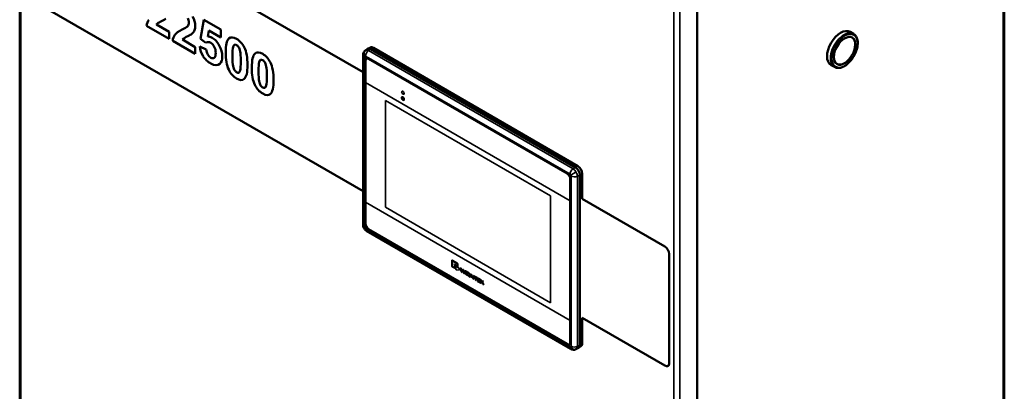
# Model space of a CAD drawing. Header units: inches. Extents: x 1 to 203, y 4 to 128.
# Tile 55 of 66: x 147 to 172, y 87 to 97. Entities that reach past the tile are written whole.
import ezdxf

# ---------------------------------------------------------------- set-up
doc = ezdxf.new("R2010")
doc.units = ezdxf.units.IN
doc.header["$LTSCALE"] = 6
doc.header["$MEASUREMENT"] = 0
doc.layers.add('Visible (ANSI)', color=7, linetype='Continuous', lineweight=50)
doc.layers.add('Visible Narrow (ANSI)', color=7, linetype='Continuous', lineweight=35)

msp = doc.modelspace()

# ---------------------------------------------------------------- linework, layer by layer
at = {"layer": 'Visible (ANSI)'}
for p, q in [((146.71, 108.701), (146.71, 49.709)), ((172.475, 103.833), (172.475, 83.894)), ((155.697, 95.407), (146.981, 100.439)), ((164.435, 40.061), (164.435, 99.053)), ((146.982, 97.326), (155.697, 92.294)), ((150.288, 96.65), (150.622, 96.457)), ((150.34, 96.695), (150.339, 96.695)), ((151.442, 96.276), (151.528, 96.777)), ((151.528, 96.777), (151.973, 96.52)), ((150.032, 96.618), (150.032, 96.617)), ((150.622, 96.276), (150.032, 96.617)), ((150.622, 96.457), (150.622, 96.276)), ((151.038, 96.559), (151.037, 96.558)), ((151.656, 96.498), (151.629, 96.341)), ((151.656, 96.499), (151.656, 96.498)), ((151.973, 96.315), (151.656, 96.498)), ((151.973, 96.52), (151.973, 96.315)), ((168.529, 96.408), (168.441, 96.459)), ((150.715, 96.223), (150.714, 96.223)), ((151.305, 95.882), (150.714, 96.223)), ((150.97, 96.256), (151.305, 96.063)), ((151.023, 96.301), (151.022, 96.301)), ((151.442, 96.276), (151.442, 96.276)), ((151.578, 96.174), (151.442, 96.276)), ((151.589, 96.181), (151.588, 96.18)), ((152.327, 96.122), (152.327, 96.122)), ((151.305, 96.063), (151.305, 95.882)), ((151.421, 96.076), (151.589, 95.999)), ((155.697, 91.412), (155.697, 95.86)), ((155.757, 95.976), (155.815, 96.014)), ((155.838, 96.023), (155.886, 96.05)), ((155.897, 96.008), (161.253, 92.915)), ((161.318, 92.952), (155.965, 96.043)), ((151.795, 95.778), (151.794, 95.777)), ((153.01, 95.728), (153.009, 95.728)), ((155.741, 95.713), (155.753, 95.719)), ((155.741, 91.452), (155.741, 95.713)), ((155.753, 91.458), (155.753, 95.719)), ((155.757, 95.706), (155.757, 95.134)), ((155.782, 95.76), (155.791, 95.765)), ((155.839, 95.769), (161.032, 92.771)), ((161.034, 92.756), (155.841, 95.754)), ((155.85, 95.759), (161.043, 92.761)), ((168.029, 95.542), (167.941, 95.593)), ((152.447, 95.395), (152.446, 95.395)), ((155.757, 95.134), (155.757, 92.01)), ((153.129, 95.001), (153.129, 95.001)), ((161.238, 92.841), (161.238, 92.841)), ((161.43, 92.098), (161.43, 92.759)), ((161.118, 92.039), (161.118, 92.611)), ((161.127, 92.616), (161.127, 88.355)), ((161.13, 92.602), (161.13, 88.34)), ((161.293, 92.744), (161.293, 92.744)), ((161.364, 92.723), (161.364, 88.27)), ((155.757, 92.01), (155.757, 91.445)), ((161.118, 88.915), (161.118, 92.039)), ((163.589, 90.851), (161.429, 92.097)), ((155.741, 91.452), (155.753, 91.458)), ((161.136, 88.172), (155.784, 91.262)), ((161.032, 88.284), (155.839, 91.283)), ((155.841, 91.3), (161.034, 88.302)), ((161.043, 88.291), (155.85, 91.289)), ((163.708, 87.793), (163.708, 90.658)), ((161.118, 88.35), (161.118, 88.915)), ((161.429, 88.985), (163.588, 87.738)), ((161.43, 88.313), (161.43, 88.984)), ((161.093, 88.296), (161.102, 88.301)), ((161.267, 88.166), (161.329, 88.197)), ((161.348, 88.213), (161.397, 88.241)), ((163.678, 87.728), (163.677, 87.728))]:
    msp.add_line(p, q, dxfattribs=at)
for centre, major_axis, ratio, start_param, end_param in [((332.196, -59.341), (182.096, -156.132), 0.032419, 3.143729, 3.164258), ((332.878, -59.735), (182.096, -156.132), 0.032419, 3.143729, 3.164258), ((-65.609, 170.309), (216.899, -73.793), 0.031041, 6.265648, 6.280797), ((168.191, 96.026), (-0.25, -0.433), 0.57735, 3.141593, 6.283185), ((169.679, 28.825), (17.345, -67.3), 0.020704, 3.14354, 3.178823), ((168.29, 95.968), (0.2, 0.346), 0.57735, 3.159271, 6.265507), ((281.532, 130.232), (130.095, 34.24), 0.0653, 3.131879, 3.162692), ((155.897, 95.879), (-0.079, 0.137), 0.576647, 0.422854, 0.422864), ((155.897, 95.879), (-0.079, 0.137), 0.576647, 5.498396, 6.318049), ((155.965, 95.914), (-0.079, 0.136), 0.57735, 5.497787, 6.283185), ((170.362, 28.431), (17.345, -67.3), 0.020704, 3.14354, 3.178823), ((155.839, 95.657), (0.069, -0.119), 0.577174, 2.356347, 3.926839), ((155.85, 95.663), (0.069, -0.119), 0.577174, 3.205057, 3.926839), ((155.841, 95.658), (-0.059, 0.102), 0.57735, 5.497787, 7.068583), ((155.85, 95.663), (-0.059, 0.102), 0.57735, 5.497787, 6.283185), ((135.158, 162.594), (17.28, -67.202), 0.020716, 0.001971, 0.037272), ((135.841, 162.2), (17.28, -67.202), 0.020716, 0.001971, 0.037272), ((161.032, 92.658), (-0.069, 0.119), 0.577526, 3.927143, 5.497635), ((161.034, 92.659), (-0.059, 0.102), 0.57735, 3.926991, 5.497787), ((161.043, 92.665), (0.059, -0.102), 0.57735, 2.084112, 2.356194), ((161.253, 92.787), (0.079, -0.136), 0.578054, 0.786007, 2.355586), ((161.318, 92.823), (0.079, -0.136), 0.57735, 0.785398, 2.356194), ((161.043, 92.665), (0.059, -0.102), 0.57735, 0.785398, 1.071869), ((155.839, 91.395), (0.069, -0.119), 0.577526, 3.927143, 5.497635), ((155.85, 91.402), (0.069, -0.119), 0.577526, 3.927143, 5.497635), ((155.841, 91.397), (0.059, -0.102), 0.57735, 3.926991, 5.497787), ((161.032, 88.397), (-0.069, 0.119), 0.577174, 2.356347, 3.926839), ((161.034, 88.398), (0.059, -0.102), 0.57735, 5.497787, 7.068583), ((161.043, 88.403), (-0.069, 0.119), 0.577174, 2.356347, 3.078128), ((161.043, 88.404), (0.059, -0.102), 0.57735, 0, 0.785398), ((161.253, 88.335), (0.079, -0.137), 0.576647, 5.860321, 5.860332), ((161.253, 88.335), (0.079, -0.137), 0.576647, 6.248321, 7.067974), ((161.318, 88.377), (0.079, -0.136), 0.57735, 0, 0.785398)]:
    msp.add_ellipse(centre, major_axis=major_axis, ratio=ratio, start_param=start_param, end_param=end_param, dxfattribs=at)
msp.add_ellipse((168.297, 95.964), major_axis=(-0.2, -0.346), ratio=0.57735, dxfattribs=at)
for points in [[(150.322, 96.684), (150.308, 96.674), (150.296, 96.662), (150.288, 96.65)], [(150.423, 96.738), (150.37, 96.712), (150.336, 96.694), (150.322, 96.684)], [(150.533, 96.804), (150.513, 96.785), (150.476, 96.764), (150.423, 96.738)], [(150.772, 96.384), (150.804, 96.427), (150.867, 96.471), (150.961, 96.518)], [(150.961, 96.518), (151.037, 96.556), (151.084, 96.584), (151.101, 96.603)], [(151.216, 96.409), (151.196, 96.391), (151.159, 96.369), (151.106, 96.344)], [(151.005, 96.29), (150.991, 96.28), (150.979, 96.268), (150.97, 96.256)], [(151.106, 96.344), (151.053, 96.318), (151.019, 96.3), (151.005, 96.29)], [(151.589, 95.999), (151.594, 95.952), (151.608, 95.909), (151.632, 95.87)], [(152.48, 95.95), (152.469, 96), (152.456, 96.037), (152.44, 96.061)], [(153.162, 95.555), (153.152, 95.606), (153.139, 95.643), (153.123, 95.667)], [(152.293, 95.567), (152.303, 95.516), (152.316, 95.479), (152.332, 95.455)], [(152.975, 95.173), (152.986, 95.122), (152.999, 95.085), (153.015, 95.061)], [(163.708, 90.658), (163.708, 90.726), (163.655, 90.812), (163.589, 90.851)], [(163.588, 87.738), (163.654, 87.7), (163.708, 87.724), (163.708, 87.793)]]:
    msp.add_open_spline(points, degree=3, dxfattribs=at)
for points, knots in [([(151.101, 96.603), (151.124, 96.63), (151.136, 96.663), (151.136, 96.702), (151.136, 96.746), (151.126, 96.785), (151.106, 96.82)], [5, 5, 5, 5, 6, 6, 6, 7, 7, 7, 7]), ([(151.231, 96.863), (151.28, 96.78), (151.305, 96.699), (151.305, 96.618), (151.305, 96.573), (151.298, 96.533), (151.284, 96.5)], [14, 14, 14, 14, 15, 15, 15, 16, 16, 16, 16]), ([(168.529, 96.408), (168.556, 96.392), (168.579, 96.37), (168.615, 96.314), (168.627, 96.279), (168.641, 96.201), (168.642, 96.156), (168.631, 96.062), (168.62, 96.013), (168.585, 95.915), (168.563, 95.867), (168.509, 95.775), (168.478, 95.731), (168.41, 95.654), (168.373, 95.62), (168.296, 95.565), (168.257, 95.545), (168.18, 95.519), (168.142, 95.513), (168.079, 95.52), (168.052, 95.528), (168.029, 95.542)], [1.262215, 1.262215, 1.262215, 1.262215, 1.55385, 1.55385, 1.862008, 1.862008, 2.188039, 2.188039, 2.516423, 2.516423, 2.843413, 2.843413, 3.169799, 3.169799, 3.496865, 3.496865, 3.825303, 3.825303, 4.150735, 4.150735, 4.403808, 4.403808, 4.403808, 4.403808]), ([(151.803, 96.072), (151.778, 96.117), (151.747, 96.151), (151.708, 96.173), (151.66, 96.201), (151.617, 96.201), (151.578, 96.174)], [9, 9, 9, 9, 10, 10, 10, 11, 11, 11, 11]), ([(151.629, 96.341), (151.667, 96.341), (151.705, 96.33), (151.744, 96.307), (151.819, 96.264), (151.882, 96.196), (151.934, 96.104)], [17.000001, 17.000001, 17.000001, 17.000001, 18, 18, 18, 19, 19, 19, 19]), ([(151.934, 96.104), (151.986, 96.011), (152.012, 95.914), (152.012, 95.814), (152.012, 95.731), (151.991, 95.668), (151.949, 95.627)], [19, 19, 19, 19, 20, 20, 20, 21, 21, 21, 21]), ([(152.179, 95.474), (152.127, 95.58), (152.101, 95.73), (152.101, 95.925), (152.101, 96.116), (152.13, 96.237), (152.187, 96.288)], [2, 2, 2, 2, 3, 3, 3, 4, 4, 4, 4]), ([(152.187, 96.288), (152.235, 96.329), (152.301, 96.326), (152.386, 96.277), (152.471, 96.227), (152.538, 96.154), (152.586, 96.056)], [4, 4, 4, 4, 5, 5, 5, 6, 6, 6, 6]), ([(152.44, 96.061), (152.425, 96.086), (152.407, 96.104), (152.386, 96.115), (152.366, 96.127), (152.348, 96.13), (152.332, 96.124)], [0, 0, 0, 0, 1, 1, 1, 2, 2, 2, 2]), ([(151.632, 95.87), (151.655, 95.831), (151.682, 95.803), (151.713, 95.785), (151.748, 95.764), (151.778, 95.764), (151.802, 95.783)], [5, 5, 5, 5, 6, 6, 6, 7, 7, 7, 7]), ([(151.802, 95.783), (151.827, 95.802), (151.839, 95.844), (151.839, 95.911), (151.839, 95.973), (151.827, 96.027), (151.803, 96.072)], [7, 7, 7, 7, 8, 8, 8, 9, 9, 9, 9]), ([(152.295, 96.065), (152.283, 96.022), (152.277, 95.94), (152.277, 95.821), (152.277, 95.702), (152.282, 95.617), (152.293, 95.567)], [3, 3, 3, 3, 4, 4, 4, 5, 5, 5, 5]), ([(152.478, 95.452), (152.49, 95.495), (152.495, 95.576), (152.495, 95.695), (152.495, 95.814), (152.49, 95.899), (152.48, 95.95)], [9, 9, 9, 9, 10, 10, 10, 11, 11, 11, 11]), ([(152.586, 96.056), (152.643, 95.94), (152.672, 95.786), (152.672, 95.593), (152.672, 95.401), (152.643, 95.28), (152.585, 95.229)], [6, 6, 6, 6, 7, 7, 7, 8, 8, 8, 8]), ([(152.862, 95.079), (152.81, 95.186), (152.784, 95.336), (152.784, 95.531), (152.784, 95.722), (152.812, 95.843), (152.87, 95.893)], [2, 2, 2, 2, 3, 3, 3, 4, 4, 4, 4]), ([(152.87, 95.893), (152.917, 95.935), (152.984, 95.932), (153.069, 95.882), (153.154, 95.833), (153.221, 95.76), (153.269, 95.662)], [4, 4, 4, 4, 5, 5, 5, 6, 6, 6, 6]), ([(155.697, 95.86), (155.697, 95.876), (155.7, 95.893), (155.711, 95.924), (155.719, 95.939), (155.737, 95.961), (155.747, 95.969), (155.757, 95.976)], [0, 0, 0, 0, 0.1288179, 0.1288179, 0.2528835, 0.2528835, 0.3494395, 0.3494395, 0.3494395, 0.3494395]), ([(151.949, 95.627), (151.892, 95.57), (151.813, 95.572), (151.711, 95.63), (151.63, 95.677), (151.564, 95.74), (151.513, 95.82)], [0, 0, 0, 0, 1, 1, 1, 2, 2, 2, 2]), ([(152.977, 95.671), (152.966, 95.627), (152.96, 95.546), (152.96, 95.427), (152.96, 95.308), (152.965, 95.223), (152.975, 95.173)], [3, 3, 3, 3, 4, 4, 4, 5, 5, 5, 5]), ([(153.123, 95.667), (153.107, 95.691), (153.089, 95.709), (153.069, 95.721), (153.049, 95.733), (153.03, 95.736), (153.014, 95.73)], [0, 0, 0, 0, 1, 1, 1, 2, 2, 2, 2]), ([(153.269, 95.662), (153.326, 95.546), (153.354, 95.392), (153.354, 95.199), (153.354, 95.007), (153.326, 94.886), (153.268, 94.835)], [6, 6, 6, 6, 7, 7, 7, 8, 8, 8, 8]), ([(152.585, 95.229), (152.538, 95.188), (152.471, 95.191), (152.386, 95.24), (152.301, 95.29), (152.232, 95.368), (152.179, 95.474)], [0, 0, 0, 0, 1, 1, 1, 2, 2, 2, 2]), ([(152.332, 95.455), (152.348, 95.431), (152.366, 95.413), (152.386, 95.402), (152.407, 95.39), (152.425, 95.387), (152.441, 95.393)], [6, 6, 6, 6, 7, 7, 7, 8, 8, 8, 8]), ([(153.161, 95.058), (153.172, 95.101), (153.178, 95.182), (153.178, 95.301), (153.178, 95.42), (153.173, 95.505), (153.162, 95.555)], [9, 9, 9, 9, 10, 10, 10, 11, 11, 11, 11]), ([(153.268, 94.835), (153.22, 94.793), (153.154, 94.797), (153.069, 94.846), (152.983, 94.896), (152.915, 94.973), (152.862, 95.079)], [0, 0, 0, 0, 1, 1, 1, 2, 2, 2, 2]), ([(153.015, 95.061), (153.03, 95.037), (153.049, 95.019), (153.069, 95.008), (153.089, 94.996), (153.108, 94.993), (153.124, 94.999)], [6, 6, 6, 6, 7, 7, 7, 8, 8, 8, 8]), ([(155.721, 91.326), (155.712, 91.341), (155.705, 91.358), (155.699, 91.387), (155.697, 91.4), (155.697, 91.412)], [0, 0, 0, 0, 0.1345188, 0.1345188, 0.2312802, 0.2312802, 0.2312802, 0.2312802]), ([(155.784, 91.262), (155.769, 91.27), (155.756, 91.281), (155.736, 91.303), (155.728, 91.314), (155.721, 91.326)], [0, 0, 0, 0, 0.1301047, 0.1301047, 0.2313003, 0.2313003, 0.2313003, 0.2313003]), ([(161.267, 88.166), (161.254, 88.16), (161.24, 88.155), (161.212, 88.151), (161.197, 88.152), (161.168, 88.157), (161.154, 88.162), (161.139, 88.17), (161.138, 88.171), (161.136, 88.172)], [0, 0, 0, 0, 0.1096638, 0.1096638, 0.2209779, 0.2209779, 0.335446, 0.335446, 0.3496527, 0.3496527, 0.3496527, 0.3496527])]:
    msp.add_open_spline(points, degree=3, knots=knots, dxfattribs=at)
at = {"layer": 'Visible Narrow (ANSI)'}
for p, q in [((146.743, 108.622), (146.743, 49.695)), ((172.442, 83.933), (172.442, 103.787)), ((163.824, 39.833), (163.824, 98.761)), ((163.985, 98.793), (163.985, 39.801)), ((150.424, 96.738), (150.423, 96.738)), ((150.773, 96.384), (150.772, 96.384)), ((151.102, 96.604), (151.101, 96.603)), ((151.107, 96.344), (151.106, 96.344)), ((152.188, 96.288), (152.187, 96.288)), ((152.332, 96.125), (152.332, 96.124)), ((151.803, 96.072), (151.803, 96.072)), ((152.441, 96.062), (152.44, 96.061)), ((152.48, 95.95), (152.48, 95.95)), ((152.871, 95.894), (152.87, 95.893)), ((155.84, 95.971), (155.897, 96.008)), ((155.84, 95.971), (161.192, 92.88)), ((155.901, 96.006), (155.965, 96.043)), ((151.514, 95.821), (151.513, 95.82)), ((151.803, 95.783), (151.802, 95.783)), ((153.015, 95.731), (153.014, 95.73)), ((153.124, 95.668), (153.123, 95.667)), ((155.732, 91.364), (155.732, 95.812)), ((161.112, 92.738), (155.759, 95.828)), ((155.841, 95.754), (155.85, 95.759)), ((152.18, 95.474), (152.179, 95.474)), ((152.479, 95.452), (152.478, 95.452)), ((153.163, 95.556), (153.162, 95.555)), ((152.863, 95.08), (152.862, 95.079)), ((161.118, 92.039), (155.757, 95.134)), ((153.161, 95.058), (153.161, 95.058)), ((156.279, 94.668), (160.596, 92.175)), ((156.279, 91.874), (156.279, 94.668)), ((156.734, 94.723), (156.734, 94.76)), ((156.745, 94.754), (156.745, 94.717)), ((161.034, 92.756), (161.043, 92.761)), ((161.27, 92.797), (161.131, 92.717)), ((161.192, 92.88), (161.253, 92.915)), ((161.254, 92.915), (161.318, 92.952)), ((161.364, 92.721), (161.43, 92.759)), ((161.118, 92.611), (161.127, 92.616)), ((161.139, 88.242), (161.139, 92.689)), ((161.364, 92.723), (161.304, 92.688)), ((161.304, 88.24), (161.304, 92.688)), ((161.118, 88.915), (155.757, 92.01)), ((160.596, 92.175), (160.596, 89.381)), ((160.596, 89.381), (156.279, 91.874)), ((155.753, 91.472), (155.741, 91.466)), ((155.74, 91.337), (155.721, 91.326)), ((155.759, 91.316), (161.112, 88.226)), ((155.839, 91.283), (155.85, 91.289)), ((163.589, 90.851), (163.589, 90.851)), ((158.027, 90.491), (158.165, 90.411)), ((163.709, 90.659), (163.708, 90.658)), ((158.11, 90.273), (158.027, 90.321)), ((158.086, 90.384), (158.104, 90.384)), ((158.133, 90.238), (158.086, 90.384)), ((158.104, 90.384), (158.121, 90.329)), ((158.104, 90.291), (158.11, 90.273)), ((158.121, 90.329), (158.143, 90.326)), ((158.216, 90.231), (158.133, 90.238)), ((158.143, 90.326), (158.149, 90.308)), ((158.149, 90.308), (158.173, 90.306)), ((158.16, 90.319), (158.159, 90.395)), ((158.173, 90.317), (158.16, 90.319)), ((158.173, 90.306), (158.178, 90.29)), ((158.178, 90.29), (158.198, 90.288)), ((158.198, 90.288), (158.216, 90.231)), ((158.266, 90.186), (158.24, 90.291)), ((158.24, 90.291), (158.26, 90.279)), ((158.26, 90.279), (158.28, 90.201)), ((158.292, 90.171), (158.266, 90.186)), ((158.28, 90.201), (158.298, 90.257)), ((158.308, 90.218), (158.292, 90.171)), ((158.298, 90.257), (158.318, 90.246)), ((158.324, 90.152), (158.308, 90.218)), ((158.318, 90.246), (158.337, 90.171)), ((158.337, 90.171), (158.353, 90.226)), ((158.374, 90.213), (158.35, 90.137)), ((158.353, 90.226), (158.374, 90.213)), ((158.389, 90.205), (158.451, 90.169)), ((158.402, 90.191), (158.402, 90.157)), ((158.451, 90.162), (158.402, 90.191)), ((158.35, 90.137), (158.324, 90.152)), ((158.402, 90.157), (158.445, 90.131)), ((158.402, 90.151), (158.402, 90.113)), ((158.445, 90.127), (158.402, 90.151)), ((158.402, 90.113), (158.451, 90.085)), ((158.445, 90.131), (158.445, 90.127)), ((158.451, 90.169), (158.451, 90.162)), ((158.451, 90.085), (158.451, 90.079)), ((158.464, 90.09), (158.469, 90.089)), ((158.474, 90.053), (158.464, 90.09)), ((158.468, 90.159), (158.488, 90.147)), ((158.468, 90.098), (158.468, 90.159)), ((158.488, 90.087), (158.468, 90.098)), ((158.469, 90.089), (158.472, 90.076)), ((158.472, 90.076), (158.478, 90.075)), ((158.496, 90.05), (158.474, 90.053)), ((158.478, 90.075), (158.479, 90.07)), ((158.479, 90.07), (158.485, 90.069)), ((158.485, 90.069), (158.486, 90.065)), ((158.486, 90.065), (158.492, 90.064)), ((158.488, 90.147), (158.488, 90.087)), ((158.492, 90.064), (158.496, 90.05)), ((158.511, 90.134), (158.535, 90.121)), ((158.511, 90.044), (158.511, 90.134)), ((158.532, 90.032), (158.511, 90.044)), ((158.532, 90.1), (158.532, 90.032)), ((158.576, 90.007), (158.532, 90.1)), ((158.535, 90.121), (158.579, 90.027)), ((158.6, 89.993), (158.576, 90.007)), ((158.579, 90.095), (158.599, 90.083)), ((158.579, 90.027), (158.579, 90.095)), ((158.599, 90.083), (158.6, 89.993)), ((158.609, 90.078), (158.683, 90.035)), ((158.609, 90.061), (158.609, 90.078)), ((158.636, 90.046), (158.609, 90.061)), ((158.635, 89.973), (158.636, 90.046)), ((158.656, 89.96), (158.635, 89.973)), ((158.683, 90.019), (158.656, 90.034)), ((158.656, 90.034), (158.656, 89.96)), ((158.683, 90.035), (158.683, 90.019)), ((158.693, 90.029), (158.758, 89.992)), ((158.693, 89.939), (158.693, 90.029)), ((158.759, 89.901), (158.693, 89.939)), ((158.712, 90.002), (158.713, 89.983)), ((158.758, 89.975), (158.712, 90.002)), ((158.712, 89.968), (158.712, 89.947)), ((158.755, 89.943), (158.712, 89.968)), ((158.712, 89.947), (158.759, 89.919)), ((158.713, 89.983), (158.755, 89.958)), ((158.755, 89.958), (158.755, 89.943)), ((158.758, 89.992), (158.758, 89.975)), ((158.772, 89.984), (158.792, 89.972)), ((158.772, 89.893), (158.772, 89.984)), ((158.792, 89.972), (158.792, 89.934)), ((158.792, 89.934), (158.822, 89.955)), ((158.843, 89.943), (158.82, 89.926)), ((158.82, 89.926), (158.855, 89.845)), ((158.822, 89.955), (158.843, 89.943)), ((158.759, 89.919), (158.759, 89.901)), ((158.792, 89.882), (158.772, 89.893)), ((158.808, 89.917), (158.792, 89.906)), ((158.792, 89.906), (158.792, 89.882)), ((158.835, 89.857), (158.808, 89.917)), ((158.855, 89.845), (158.835, 89.857)), ((161.043, 88.291), (161.032, 88.284)), ((161.118, 88.35), (161.127, 88.355)), ((161.364, 88.27), (161.304, 88.24)), ((161.364, 88.275), (161.43, 88.313)), ((163.709, 87.794), (163.708, 87.793))]:
    msp.add_line(p, q, dxfattribs=at)
for centre, major_axis, ratio, start_param, end_param in [((168.279, 95.975), (0.25, 0.433), 0.57735, 0, 3.141593), ((155.815, 95.86), (-0.118, 0), 0.57735, 0.000001, 0.785398), ((155.823, 95.878), (-0.059, 0.102), 0.816497, 0.049345, 1.570796), ((155.843, 95.876), (0.059, 0.102), 0.57735, 0.820305, 2.356194), ((156.739, 94.717), (-0.0262, 0.0453), 0.57735, 6.188834, 11.089926), ((156.739, 94.717), (-0.0187, 0.0324), 0.57735, 6.188834, 11.089926), ((156.719, 94.757), (0.00374, -0.00648), 0.57735, 6.188834, 9.330427), ((156.739, 94.757), (-0.00374, 0.00648), 0.57735, 3.926991, 7.068583), ((156.739, 94.72), (0.00374, -0.00648), 0.57735, 3.926991, 7.068583), ((156.76, 94.734), (-0.00374, 0.00648), 0.57735, 4.80674, 7.948333), ((161.195, 92.786), (-0.059, -0.102), 0.57735, 3.961897, 5.497787), ((161.223, 92.738), (-0.118, 0), 0.57735, 0.785398, 2.321288), ((155.815, 91.412), (-0.118, 0), 0.57735, 0, 0.785398), ((155.843, 91.364), (-0.059, -0.102), 0.57735, 5.497787, 6.283185), ((161.195, 88.274), (-0.059, -0.102), 0.57735, 5.497787, 6.283184), ((161.215, 88.272), (0.059, -0.102), 0.816497, 4.712389, 6.23384), ((161.223, 88.29), (-0.118, 0), 0.57735, 0.785398, 2.321288)]:
    msp.add_ellipse(centre, major_axis=major_axis, ratio=ratio, start_param=start_param, end_param=end_param, dxfattribs=at)
for centre, major_axis in [((168.297, 95.964), (0.238, 0.411)), ((156.739, 94.87), (-0.0246, 0.0426))]:
    msp.add_ellipse(centre, major_axis=major_axis, ratio=0.57735, dxfattribs=at)
for points in [[(155.76, 95.978), (155.759, 95.977), (155.758, 95.977), (155.757, 95.976)], [(158.027, 90.491), (158.023, 90.493), (158.02, 90.492), (158.02, 90.487)], [(158.02, 90.487), (158.02, 90.389), (158.02, 90.338), (158.02, 90.333)], [(158.033, 90.467), (158.033, 90.47), (158.035, 90.472), (158.038, 90.471)], [(158.033, 90.338), (158.033, 90.421), (158.033, 90.463), (158.033, 90.467)], [(158.02, 90.333), (158.02, 90.328), (158.023, 90.324), (158.027, 90.321)], [(158.038, 90.33), (158.035, 90.332), (158.033, 90.335), (158.033, 90.338)], [(158.104, 90.291), (158.063, 90.314), (158.041, 90.327), (158.038, 90.33)], [(158.172, 90.4), (158.172, 90.405), (158.17, 90.409), (158.165, 90.411)], [(158.173, 90.317), (158.173, 90.317), (158.173, 90.392), (158.172, 90.4)], [(161.27, 88.167), (161.269, 88.167), (161.268, 88.166), (161.267, 88.166)]]:
    msp.add_open_spline(points, degree=3, dxfattribs=at)
for points, knots in [([(155.76, 95.978), (155.77, 95.984), (155.783, 95.986), (155.797, 95.985), (155.81, 95.984), (155.825, 95.979), (155.84, 95.971)], [-1, -1, -1, -1, -0.5, -0.5, -0.5, 0, 0, 0, 0]), ([(155.74, 95.83), (155.737, 95.828), (155.735, 95.826), (155.734, 95.823), (155.732, 95.82), (155.732, 95.816), (155.732, 95.812)], [-1, -1, -1, -1, -0.5, -0.5, -0.5, 0, 0, 0, 0]), ([(155.74, 95.83), (155.742, 95.831), (155.745, 95.832), (155.749, 95.831), (155.752, 95.831), (155.756, 95.83), (155.759, 95.828)], [0, 0, 0, 0, 0.5, 0.5, 0.5, 1, 1, 1, 1]), ([(161.192, 92.88), (161.206, 92.872), (161.221, 92.86), (161.234, 92.846), (161.247, 92.831), (161.259, 92.815), (161.27, 92.797)], [-1, -1, -1, -1, -0.5, -0.5, -0.5, 0, 0, 0, 0]), ([(161.27, 92.797), (161.28, 92.779), (161.288, 92.76), (161.294, 92.741), (161.3, 92.723), (161.303, 92.704), (161.304, 92.688)], [-1, -1, -1, -1, -0.5, -0.5, -0.5, 0, 0, 0, 0]), ([(161.112, 92.738), (161.115, 92.735), (161.119, 92.732), (161.122, 92.729), (161.126, 92.725), (161.129, 92.721), (161.131, 92.717)], [0, 0, 0, 0, 0.5, 0.5, 0.5, 1, 1, 1, 1]), ([(161.131, 92.717), (161.134, 92.712), (161.136, 92.708), (161.137, 92.703), (161.139, 92.698), (161.139, 92.694), (161.139, 92.689)], [0, 0, 0, 0, 0.5, 0.5, 0.5, 1, 1, 1, 1]), ([(155.732, 91.364), (155.732, 91.36), (155.732, 91.355), (155.734, 91.35), (155.735, 91.346), (155.737, 91.341), (155.74, 91.337)], [-1, -1, -1, -1, -0.5, -0.5, -0.5, 0, 0, 0, 0]), ([(155.759, 91.316), (155.756, 91.318), (155.752, 91.321), (155.749, 91.324), (155.745, 91.328), (155.742, 91.332), (155.74, 91.337)], [0, 0, 0, 0, 0.5, 0.5, 0.5, 1, 1, 1, 1]), ([(158.038, 90.471), (158.114, 90.426), (158.154, 90.404), (158.156, 90.402), (158.158, 90.401), (158.159, 90.399), (158.159, 90.395)], [6, 6, 6, 6, 7, 7, 7, 7.000217, 7.000217, 7.000217, 7.000217]), ([(158.389, 90.205), (158.383, 90.205), (158.379, 90.203), (158.379, 90.199), (158.379, 90.194), (158.379, 90.171), (158.38, 90.13)], [0.499726, 0.499726, 0.499726, 0.499726, 0.500033, 0.500033, 0.500033, 1.500033, 1.500033, 1.500033, 1.500033]), ([(158.38, 90.13), (158.382, 90.122), (158.385, 90.117), (158.389, 90.115), (158.41, 90.103), (158.431, 90.091), (158.451, 90.079)], [0.499751, 0.499751, 0.499751, 0.499751, 0.500037, 0.500037, 0.500037, 1.500037, 1.500037, 1.500037, 1.500037]), ([(161.131, 88.224), (161.129, 88.222), (161.126, 88.222), (161.122, 88.222), (161.119, 88.222), (161.115, 88.224), (161.112, 88.226)], [0, 0, 0, 0, 0.5, 0.5, 0.5, 1, 1, 1, 1]), ([(161.139, 88.242), (161.139, 88.238), (161.139, 88.234), (161.137, 88.231), (161.136, 88.228), (161.134, 88.225), (161.131, 88.224)], [0, 0, 0, 0, 0.5, 0.5, 0.5, 1, 1, 1, 1]), ([(161.304, 88.24), (161.303, 88.223), (161.3, 88.208), (161.294, 88.195), (161.288, 88.183), (161.28, 88.173), (161.27, 88.167)], [-1, -1, -1, -1, -0.5, -0.5, -0.5, 0, 0, 0, 0])]:
    msp.add_open_spline(points, degree=3, knots=knots, dxfattribs=at)

doc.saveas('drawing.dxf')
